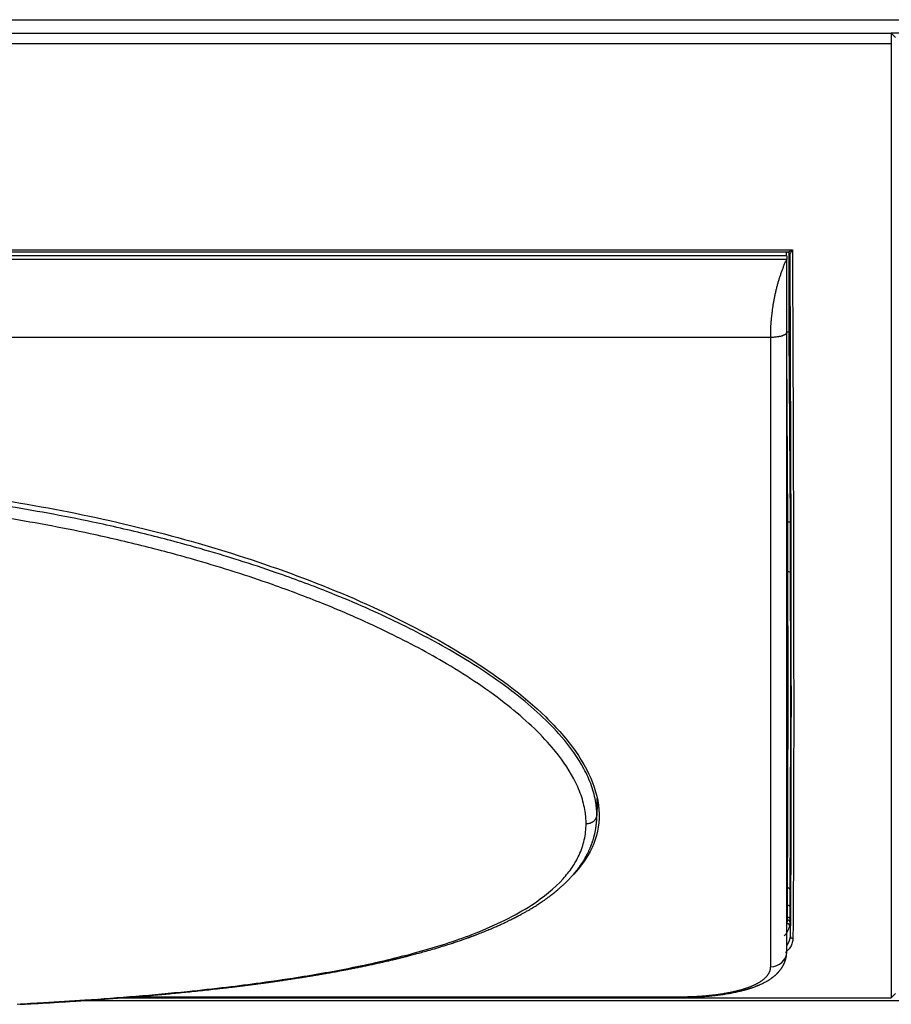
# Model space of a CAD drawing. Header units: millimetres. Extents: x 158 to 846, y 86 to 749.
# Tile 7 of 95: x 217 to 233, y 86 to 104. Entities that reach past the tile are written whole.
import ezdxf

# ---------------------------------------------------------------- set-up
doc = ezdxf.new("R2010")
doc.units = ezdxf.units.MM
doc.layers.add('1', color=7, linetype='CONTINUOUS', true_color=0xffffff)

msp = doc.modelspace()

# ---------------------------------------------------------------- linework, layer by layer
at = {"layer": '1', "color": 252, "linetype": 'Continuous'}
for p, q in [((175.177, 104.133), (247.157, 104.133)), ((233.037, 103.681), (189.297, 103.681)), ((191.141, 99.839), (231.192, 99.839)), ((231.143, 99.755), (231.143, 99.753)), ((231.087, 99.662), (191.247, 99.662)), ((231.155, 94.757), (231.134, 98.3)), ((191.547, 98.212), (230.787, 98.212)), ((231.105, 94.76), (231.086, 97.971)), ((231.105, 94.76), (231.087, 94.76)), ((231.109, 93.835), (231.087, 93.835)), ((227.552, 89.608), (227.545, 89.29)), ((231.087, 87.937), (231.1, 87.937)), ((231.099, 87.615), (231.087, 87.615)), ((231.099, 87.39), (231.099, 87.615)), ((231.149, 87.355), (231.149, 87.579)), ((231.087, 87.39), (231.099, 87.39)), ((231.093, 87.272), (231.087, 87.272)), ((231.149, 87.294), (231.152, 87.041)), ((218.65, 85.884), (233.037, 85.884)), ((218.918, 85.906), (229.087, 85.906)), ((229.087, 85.896), (229.087, 85.906))]:
    msp.add_line(p, q, dxfattribs=at)
at = {"layer": '1', "color": 7, "linetype": 'Continuous'}
for p, q in [((189.297, 103.883), (233.037, 103.883)), ((233.286, 103.883), (233.036, 103.883)), ((233.117, 103.803), (233.037, 103.883)), ((233.037, 103.883), (233.037, 103.681)), ((233.037, 103.681), (233.037, 85.884)), ((191.238, 99.8), (231.095, 99.8)), ((231.094, 99.8), (231.094, 99.8)), ((231.143, 99.753), (231.143, 99.754)), ((231.143, 99.753), (231.143, 99.752)), ((231.087, 99.731), (191.247, 99.731)), ((231.087, 99.731), (231.087, 99.662)), ((227.544, 89.251), (227.544, 89.257)), ((231.086, 86.743), (231.087, 86.748)), ((233.037, 85.884), (233.117, 85.964)), ((247.157, 85.833), (217.939, 85.833)), ((218.65, 85.884), (233.037, 85.884)), ((218.793, 85.896), (229.087, 85.896)), ((233.037, 85.884), (233.037, 85.884))]:
    msp.add_line(p, q, dxfattribs=at)
for centre, major_axis, ratio, start_param, end_param in [((231.084, 98.299), (-0.05, -0.0003), 0.052335, 3.147773, 4.665878), ((231.148, 98.121), (-0.001, 0.15), 0.006171, 6.283147, 9.42474), ((231.148, 98.121), (-0.001, 0.15), 0.006171, 3.141555, 6.283147), ((231.109, 93.806), (-0.05, -0.0001), 0.580844, 3.149154, 4.711362), ((231.099, 87.579), (-0.05, 0), 0.707107, 3.150335, 4.712389), ((231.099, 87.355), (-0.05, 0), 0.707107, 3.150319, 4.712389), ((231.2, 87.04), (0.05, -0.0005), 0.938243, 3.159435, 4.7223)]:
    msp.add_ellipse(centre, major_axis=major_axis, ratio=ratio, start_param=start_param, end_param=end_param, dxfattribs=at)
at = {"layer": '1', "color": 252, "linetype": 'Continuous'}
msp.add_ellipse((230.787, 86.748), major_axis=(-0.3, 0), ratio=0.936354, start_param=1.570796, end_param=3.123576, dxfattribs=at)
for points in [[(231.081, 99.74), (231.081, 99.762), (231.081, 99.783), (231.081, 99.803)], [(227.544, 89.257), (227.544, 89.268), (227.545, 89.279), (227.545, 89.29)], [(231.149, 87.579), (231.149, 87.613), (231.149, 87.675), (231.149, 87.759), (231.149, 87.832), (231.15, 87.873), (231.15, 87.891)], [(231.083, 87.239), (231.087, 87.25), (231.09, 87.261), (231.093, 87.272)], [(231.152, 87.041), (231.151, 86.979), (231.129, 86.92), (231.086, 86.864)], [(229.087, 85.906), (229.097, 85.906), (229.118, 85.906), (229.15, 85.906), (229.181, 85.906), (229.213, 85.907), (229.245, 85.908), (229.276, 85.909), (229.308, 85.91), (229.339, 85.911), (229.37, 85.912), (229.402, 85.914), (229.433, 85.916), (229.464, 85.918), (229.495, 85.92), (229.526, 85.922), (229.557, 85.925), (229.587, 85.927), (229.618, 85.93), (229.648, 85.933), (229.678, 85.936), (229.708, 85.94), (229.738, 85.943), (229.768, 85.947), (229.797, 85.951), (229.826, 85.955), (229.855, 85.959), (229.884, 85.963), (229.913, 85.968), (229.941, 85.973), (229.969, 85.978), (229.997, 85.983), (230.024, 85.988), (230.051, 85.994), (230.078, 85.999), (230.104, 86.005), (230.131, 86.011), (230.156, 86.017), (230.182, 86.024), (230.207, 86.03), (230.232, 86.037), (230.256, 86.044), (230.28, 86.051), (230.303, 86.059), (230.326, 86.066), (230.349, 86.074), (230.371, 86.082), (230.393, 86.09), (230.414, 86.098), (230.434, 86.107), (230.455, 86.115), (230.474, 86.124), (230.493, 86.133), (230.512, 86.142), (230.53, 86.151), (230.548, 86.161), (230.564, 86.17), (230.581, 86.18), (230.597, 86.19), (230.612, 86.2), (230.627, 86.211), (230.641, 86.221), (230.654, 86.232), (230.667, 86.242), (230.679, 86.253), (230.69, 86.264), (230.701, 86.275), (230.712, 86.286), (230.721, 86.298), (230.73, 86.309), (230.739, 86.321), (230.746, 86.333), (230.753, 86.344), (230.76, 86.356), (230.765, 86.368), (230.77, 86.38), (230.775, 86.393), (230.778, 86.405), (230.781, 86.417), (230.784, 86.43), (230.785, 86.442), (230.786, 86.455), (230.787, 86.463), (230.787, 86.467)]]:
    msp.add_open_spline(points, degree=3, dxfattribs=at)
for points, knots in [([(231.094, 99.8), (231.095, 99.8), (231.096, 99.8), (231.107, 99.802), (231.132, 99.811), (231.163, 99.825), (231.184, 99.835), (231.192, 99.839)], [0, 0, 0, 0, 0.026866, 0.139396, 0.428538, 0.762057, 1, 1, 1, 1]), ([(231.13, 99.525), (231.13, 99.561), (231.131, 99.641), (231.131, 99.731), (231.131, 99.783), (231.131, 99.8)], [0, 0, 0, 0, 0.317826, 0.755451, 1, 1, 1, 1]), ([(231.143, 99.752), (231.145, 99.752), (231.153, 99.766), (231.171, 99.799), (231.182, 99.818), (231.192, 99.839)], [0, 0, 0, 0, 0.474551, 0.474551, 1, 1, 1, 1]), ([(231.192, 99.839), (231.193, 99.629), (231.195, 99.211), (231.198, 98.592), (231.2, 97.983), (231.203, 97.385), (231.205, 96.798), (231.207, 96.223), (231.21, 95.178), (231.214, 93.718), (231.216, 91.954), (231.216, 90.375), (231.214, 89.231), (231.211, 88.43), (231.209, 87.89), (231.206, 87.403), (231.203, 87.131), (231.202, 86.995)], [0, 0, 0, 0, 0.036316, 0.072435, 0.108359, 0.144087, 0.179618, 0.214954, 0.250093, 0.375547, 0.500025, 0.624833, 0.749954, 0.811849, 0.874155, 0.936872, 1, 1, 1, 1]), ([(231.134, 98.3), (231.134, 98.374), (231.133, 98.522), (231.132, 98.742), (231.131, 98.949), (231.131, 99.144), (231.13, 99.321), (231.13, 99.426), (231.13, 99.474)], [0, 0, 0, 0, 0.168619, 0.337238, 0.505857, 0.674476, 0.843095, 1, 1, 1, 1]), ([(230.787, 86.467), (230.787, 87.449), (230.787, 89.031), (230.787, 93.082), (230.787, 95.548), (230.787, 98.212)], [0, 0, 0, 0, 0.5, 0.5, 1, 1, 1, 1]), ([(227.545, 89.29), (227.544, 89.329), (227.542, 89.406), (227.52, 89.59), (227.455, 89.843), (227.268, 90.26), (226.844, 90.854), (226.025, 91.602), (224.944, 92.316), (223.749, 92.944), (222.637, 93.427), (221.656, 93.792), (220.863, 94.054), (220.067, 94.293), (219.16, 94.534), (218.213, 94.751), (217.32, 94.927), (216.422, 95.08), (215.329, 95.234), (213.952, 95.376), (212.724, 95.447), (211.769, 95.473), (211.367, 95.475), (211.167, 95.476)], [0, 0, 0, 0, 0.009485, 0.018973, 0.04442, 0.069866, 0.118779, 0.189809, 0.268628, 0.335147, 0.407717, 0.460247, 0.498606, 0.537289, 0.588786, 0.643004, 0.686346, 0.728059, 0.782244, 0.854718, 0.938861, 0.96943, 1, 1, 1, 1]), ([(227.345, 89.136), (227.344, 89.173), (227.343, 89.247), (227.321, 89.424), (227.26, 89.667), (227.081, 90.07), (226.674, 90.65), (225.879, 91.387), (224.824, 92.094), (223.649, 92.721), (222.552, 93.204), (221.582, 93.569), (220.797, 93.833), (220.008, 94.073), (219.109, 94.315), (218.169, 94.533), (217.282, 94.71), (216.39, 94.864), (215.304, 95.019), (213.936, 95.163), (212.715, 95.234), (211.766, 95.26), (211.366, 95.262), (211.167, 95.263)], [0, 0, 0, 0, 0.009203, 0.018405, 0.043164, 0.067921, 0.115848, 0.186052, 0.264547, 0.331084, 0.403857, 0.456613, 0.495165, 0.534062, 0.585868, 0.640435, 0.684069, 0.726071, 0.780641, 0.853641, 0.938406, 0.969203, 1, 1, 1, 1]), ([(231.109, 93.835), (231.109, 93.888), (231.108, 93.995), (231.108, 94.171), (231.107, 94.358), (231.106, 94.556), (231.105, 94.691), (231.105, 94.76)], [0, 0, 0, 0, 0.192673, 0.389009, 0.589009, 0.792673, 1, 1, 1, 1]), ([(231.1, 87.937), (231.1, 88.028), (231.102, 88.211), (231.104, 88.517), (231.106, 88.844), (231.107, 89.193), (231.108, 89.565), (231.109, 89.957), (231.11, 90.474), (231.111, 91.14), (231.111, 91.98), (231.11, 92.875), (231.109, 93.515), (231.109, 93.835)], [0, 0, 0, 0, 0.072154, 0.144067, 0.215741, 0.287176, 0.35837, 0.429325, 0.50004, 0.62491, 0.74986, 0.87489, 1, 1, 1, 1]), ([(231.166, 91.298), (231.166, 91.1), (231.166, 90.632), (231.165, 89.935), (231.164, 89.222), (231.162, 88.572), (231.159, 87.989), (231.156, 87.474), (231.153, 87.178), (231.152, 87.041)], [0, 0, 0, 0, 0.105333, 0.254444, 0.403555, 0.552666, 0.701778, 0.850889, 1, 1, 1, 1]), ([(231.15, 87.891), (231.151, 88.045), (231.153, 88.379), (231.156, 88.956), (231.159, 89.605), (231.16, 90.323), (231.161, 90.859), (231.161, 91.144), (231.161, 91.158)], [0, 0, 0, 0, 0.197961, 0.395922, 0.593883, 0.791844, 0.989805, 1, 1, 1, 1]), ([(216.732, 85.77), (216.898, 85.779), (217.322, 85.802), (218.063, 85.849), (218.957, 85.916), (219.838, 85.997), (220.61, 86.082), (221.336, 86.174), (222.173, 86.298), (223.189, 86.484), (224.268, 86.742), (225.364, 87.1), (226.275, 87.539), (226.829, 87.988), (227.09, 88.317), (227.203, 88.514), (227.273, 88.688), (227.314, 88.834), (227.34, 88.983), (227.343, 89.085), (227.345, 89.136)], [0, 0, 0, 0, 0.03648, 0.093524, 0.16451, 0.236591, 0.2927, 0.341582, 0.404966, 0.490071, 0.587408, 0.677788, 0.787944, 0.867524, 0.898009, 0.928493, 0.946369, 0.964245, 0.982122, 1, 1, 1, 1]), ([(231.099, 87.615), (231.099, 87.658), (231.099, 87.745), (231.099, 87.854), (231.099, 87.909), (231.1, 87.937)], [0, 0, 0, 0, 0.330521, 0.663855, 1, 1, 1, 1]), ([(231.038, 87.043), (231.064, 87.069), (231.112, 87.127), (231.132, 87.189), (231.143, 87.223)], [0, 0, 0, 0, 0.466982, 1, 1, 1, 1]), ([(231.202, 86.995), (231.199, 86.968), (231.194, 86.915), (231.159, 86.838), (231.113, 86.778), (231.076, 86.743), (231.063, 86.731)], [0, 0, 0, 0, 0.283059, 0.567583, 0.855074, 1, 1, 1, 1])]:
    msp.add_open_spline(points, degree=3, knots=knots, dxfattribs=at)
at = {"layer": '1', "color": 7, "linetype": 'Continuous'}
for points, knots in [([(231.096, 99.8), (231.098, 99.8), (231.104, 99.8), (231.113, 99.797), (231.12, 99.793), (231.125, 99.789), (231.131, 99.784), (231.137, 99.776), (231.142, 99.765), (231.143, 99.757), (231.143, 99.752)], [0, 0, 0, 0, 0.111979, 0.246017, 0.350603, 0.427886, 0.527217, 0.659435, 0.819979, 1, 1, 1, 1]), ([(231.143, 99.753), (231.145, 99.37), (231.148, 98.611), (231.152, 97.495), (231.156, 96.407), (231.16, 95.351), (231.162, 94.332), (231.164, 93.354), (231.166, 92.421), (231.166, 91.746), (231.166, 91.38), (231.166, 91.298)], [0, 0, 0, 0, 0.120575, 0.24115, 0.361725, 0.4823, 0.602875, 0.72345, 0.844025, 0.9646, 1, 1, 1, 1]), ([(231.13, 99.474), (231.13, 99.477), (231.13, 99.495), (231.13, 99.512), (231.13, 99.525)], [0, 0, 0, 0, 0.202411, 1, 1, 1, 1]), ([(211.167, 95.585), (212.573, 95.585), (213.977, 95.499), (216.756, 95.153), (218.135, 94.894), (220.824, 94.186), (222.142, 93.736), (223.974, 92.9), (224.559, 92.595), (225.658, 91.913), (226.169, 91.537), (226.803, 90.921), (226.992, 90.706), (227.299, 90.269), (227.42, 90.042), (227.571, 89.591), (227.601, 89.37), (227.56, 88.936), (227.491, 88.734), (227.298, 88.404), (227.194, 88.272), (227.072, 88.149)], [0, 0, 0, 0, 0.192864, 0.192864, 0.385727, 0.385727, 0.578591, 0.578591, 0.675023, 0.675023, 0.771455, 0.771455, 0.819671, 0.819671, 0.867887, 0.867887, 0.916103, 0.916103, 0.964319, 0.964319, 1, 1, 1, 1]), ([(231.161, 91.158), (231.161, 91.417), (231.161, 91.965), (231.16, 92.85), (231.159, 93.482), (231.159, 93.806)], [0, 0, 0, 0, 0.321689, 0.660844, 1, 1, 1, 1]), ([(216.782, 85.765), (216.808, 85.767), (216.862, 85.769), (216.976, 85.776), (217.122, 85.783), (217.297, 85.793), (217.467, 85.803), (217.633, 85.814), (217.783, 85.823), (217.919, 85.832), (218.039, 85.84), (218.158, 85.848), (218.276, 85.856), (218.411, 85.866), (218.564, 85.878), (218.734, 85.891), (218.902, 85.904), (219.068, 85.918), (219.233, 85.932), (219.391, 85.946), (219.542, 85.96), (219.689, 85.974), (219.839, 85.989), (219.993, 86.004), (220.149, 86.021), (220.309, 86.038), (220.445, 86.053), (220.555, 86.066), (220.639, 86.075), (220.721, 86.085), (220.799, 86.094), (220.874, 86.104), (220.95, 86.113), (221.025, 86.122), (221.101, 86.132), (221.171, 86.141), (221.226, 86.149), (221.265, 86.154), (221.291, 86.157), (221.314, 86.16), (221.335, 86.163), (221.352, 86.166), (221.366, 86.167), (221.375, 86.169), (221.382, 86.17), (221.388, 86.171), (221.397, 86.172), (221.409, 86.173), (221.423, 86.175), (221.438, 86.177), (221.454, 86.18), (221.477, 86.183), (221.508, 86.187), (221.547, 86.193), (221.59, 86.199), (221.635, 86.205), (221.683, 86.212), (221.734, 86.22), (221.805, 86.23), (221.893, 86.244), (221.997, 86.26), (222.097, 86.276), (222.193, 86.291), (222.284, 86.306), (222.36, 86.319), (222.42, 86.33), (222.467, 86.338), (222.514, 86.346), (222.564, 86.355), (222.616, 86.364), (222.674, 86.375), (222.738, 86.387), (222.81, 86.4), (222.884, 86.414), (222.963, 86.429), (223.045, 86.446), (223.13, 86.463), (223.218, 86.481), (223.295, 86.497), (223.358, 86.511), (223.405, 86.521), (223.451, 86.531), (223.494, 86.541), (223.534, 86.55), (223.577, 86.559), (223.62, 86.569), (223.664, 86.579), (223.703, 86.588), (223.736, 86.596), (223.763, 86.603), (223.784, 86.608), (223.802, 86.612), (223.817, 86.616), (223.832, 86.619), (223.848, 86.623), (223.868, 86.628), (223.892, 86.634), (223.917, 86.64), (223.945, 86.647), (223.977, 86.655), (224.013, 86.665), (224.054, 86.675), (224.097, 86.686), (224.143, 86.699), (224.192, 86.712), (224.266, 86.731), (224.362, 86.758), (224.491, 86.795), (224.626, 86.836), (224.737, 86.87), (224.813, 86.895), (224.857, 86.909), (224.9, 86.923), (224.941, 86.937), (224.981, 86.95), (225.017, 86.963), (225.05, 86.975), (225.081, 86.985), (225.108, 86.995), (225.131, 87.003), (225.152, 87.011), (225.17, 87.017), (225.186, 87.023), (225.201, 87.028), (225.215, 87.034), (225.229, 87.039), (225.245, 87.045), (225.264, 87.052), (225.286, 87.06), (225.31, 87.069), (225.336, 87.08), (225.371, 87.093), (225.414, 87.11), (225.462, 87.129), (225.509, 87.149), (225.566, 87.172), (225.633, 87.201), (225.708, 87.234), (225.779, 87.266), (225.835, 87.292), (225.877, 87.312), (225.904, 87.326), (225.929, 87.338), (225.95, 87.348), (225.968, 87.357), (225.983, 87.365), (225.995, 87.371), (226.003, 87.375), (226.009, 87.378), (226.015, 87.381), (226.023, 87.385), (226.033, 87.39), (226.046, 87.397), (226.077, 87.413), (226.112, 87.432), (226.149, 87.452), (226.173, 87.465), (226.197, 87.479), (226.222, 87.493), (226.249, 87.508), (226.278, 87.525), (226.31, 87.544), (226.344, 87.564), (226.38, 87.587), (226.41, 87.606), (226.433, 87.62), (226.448, 87.63), (226.461, 87.639), (226.473, 87.647), (226.484, 87.654), (226.493, 87.66), (226.5, 87.665), (226.506, 87.669), (226.512, 87.672), (226.52, 87.678), (226.532, 87.686), (226.548, 87.697), (226.567, 87.71), (226.588, 87.725), (226.615, 87.745), (226.649, 87.769), (226.687, 87.798), (226.722, 87.825), (226.753, 87.85), (226.783, 87.874), (226.807, 87.894), (226.826, 87.91), (226.841, 87.923), (226.855, 87.936), (226.869, 87.948), (226.884, 87.961), (226.899, 87.975), (226.915, 87.99), (226.933, 88.007), (226.952, 88.025), (226.971, 88.043), (226.989, 88.062), (227.008, 88.08), (227.026, 88.099), (227.043, 88.118), (227.06, 88.136), (227.075, 88.153), (227.089, 88.168), (227.101, 88.182), (227.113, 88.195), (227.125, 88.21), (227.139, 88.227), (227.156, 88.248), (227.174, 88.271), (227.19, 88.292), (227.204, 88.31), (227.215, 88.325), (227.225, 88.339), (227.234, 88.351), (227.242, 88.362), (227.247, 88.371), (227.252, 88.378), (227.257, 88.384), (227.261, 88.391), (227.266, 88.398), (227.272, 88.407), (227.279, 88.419), (227.289, 88.433), (227.301, 88.452), (227.314, 88.475), (227.329, 88.5), (227.345, 88.529), (227.36, 88.556), (227.374, 88.584), (227.387, 88.61), (227.399, 88.634), (227.409, 88.656), (227.418, 88.678), (227.426, 88.698), (227.433, 88.714), (227.438, 88.727), (227.443, 88.739), (227.448, 88.752), (227.453, 88.767), (227.459, 88.783), (227.464, 88.8), (227.471, 88.819), (227.477, 88.839), (227.484, 88.861), (227.489, 88.88), (227.493, 88.895), (227.496, 88.907), (227.499, 88.917), (227.502, 88.928), (227.505, 88.942), (227.509, 88.962), (227.515, 88.987), (227.52, 89.014), (227.524, 89.039), (227.528, 89.059), (227.53, 89.078), (227.532, 89.091), (227.533, 89.1), (227.534, 89.107), (227.535, 89.115), (227.536, 89.124), (227.537, 89.135), (227.538, 89.148), (227.54, 89.168), (227.542, 89.194), (227.544, 89.223), (227.544, 89.243), (227.544, 89.251)], [0, 0, 0, 0, 0.005772, 0.01183, 0.02498, 0.03781, 0.05032, 0.062509, 0.074378, 0.083479, 0.092383, 0.101119, 0.109796, 0.118421, 0.131163, 0.143791, 0.156307, 0.16871, 0.181001, 0.193261, 0.204027, 0.215061, 0.226366, 0.23794, 0.249783, 0.261896, 0.274278, 0.280739, 0.287209, 0.293452, 0.299444, 0.305186, 0.310676, 0.316826, 0.322628, 0.328081, 0.333187, 0.335226, 0.337205, 0.339085, 0.340698, 0.342023, 0.343061, 0.343811, 0.344169, 0.344646, 0.34535, 0.34628, 0.3474, 0.348585, 0.349825, 0.351122, 0.353942, 0.356994, 0.360279, 0.363796, 0.367546, 0.371529, 0.375681, 0.384145, 0.392307, 0.400165, 0.40772, 0.414971, 0.421919, 0.425678, 0.429341, 0.433069, 0.437013, 0.441171, 0.445545, 0.450976, 0.456706, 0.462736, 0.469065, 0.475693, 0.482621, 0.489849, 0.497376, 0.501428, 0.505362, 0.509103, 0.512651, 0.516005, 0.519167, 0.523159, 0.526793, 0.53007, 0.532989, 0.535032, 0.536851, 0.538381, 0.539593, 0.540629, 0.541983, 0.543712, 0.545705, 0.54788, 0.550235, 0.552772, 0.555962, 0.559398, 0.56308, 0.56701, 0.571187, 0.575585, 0.585958, 0.596195, 0.609027, 0.621639, 0.625557, 0.629454, 0.633329, 0.637157, 0.640747, 0.644058, 0.64709, 0.649843, 0.652318, 0.654513, 0.656397, 0.658011, 0.659418, 0.660956, 0.662065, 0.663335, 0.664852, 0.666614, 0.668624, 0.670879, 0.673382, 0.676131, 0.68078, 0.68537, 0.689867, 0.694269, 0.701898, 0.709228, 0.71626, 0.722992, 0.726116, 0.728925, 0.731417, 0.733593, 0.735452, 0.736995, 0.738221, 0.73913, 0.739535, 0.740108, 0.740927, 0.741994, 0.743307, 0.744775, 0.751746, 0.754284, 0.756832, 0.759389, 0.761992, 0.764863, 0.768042, 0.771527, 0.77532, 0.779359, 0.783697, 0.785483, 0.787227, 0.788778, 0.790132, 0.79149, 0.792569, 0.793369, 0.793934, 0.794583, 0.795386, 0.796907, 0.798786, 0.801021, 0.803564, 0.806124, 0.811063, 0.815887, 0.820095, 0.824194, 0.827989, 0.831423, 0.833573, 0.835564, 0.837482, 0.839342, 0.841211, 0.843324, 0.845558, 0.848027, 0.850713, 0.853432, 0.856134, 0.858821, 0.861492, 0.864147, 0.866759, 0.869174, 0.871331, 0.873274, 0.875015, 0.876808, 0.879315, 0.882079, 0.885146, 0.888524, 0.890417, 0.892396, 0.894309, 0.895956, 0.897338, 0.898452, 0.899301, 0.900031, 0.900893, 0.901891, 0.903023, 0.90429, 0.90651, 0.908894, 0.911436, 0.914799, 0.918242, 0.921652, 0.925021, 0.928358, 0.930986, 0.933622, 0.936251, 0.938626, 0.940664, 0.941919, 0.943236, 0.944746, 0.946447, 0.94834, 0.950323, 0.952252, 0.954816, 0.957277, 0.959554, 0.961486, 0.962432, 0.963461, 0.964737, 0.96626, 0.968021, 0.97144, 0.974566, 0.977109, 0.979412, 0.981398, 0.983044, 0.983833, 0.984514, 0.985303, 0.98633, 0.987596, 0.9891, 0.990842, 0.994224, 0.997539, 1, 1, 1, 1]), ([(229.087, 85.896), (229.111, 85.896), (229.16, 85.896), (229.232, 85.897), (229.301, 85.899), (229.369, 85.902), (229.435, 85.905), (229.502, 85.909), (229.57, 85.914), (229.639, 85.92), (229.705, 85.927), (229.771, 85.934), (229.836, 85.942), (229.899, 85.951), (229.959, 85.96), (230.015, 85.97), (230.067, 85.979), (230.116, 85.989), (230.161, 85.999), (230.2, 86.008), (230.234, 86.016), (230.263, 86.023), (230.29, 86.03), (230.314, 86.037), (230.337, 86.043), (230.358, 86.049), (230.376, 86.055), (230.391, 86.059), (230.401, 86.063), (230.408, 86.065), (230.411, 86.066), (230.414, 86.067), (230.417, 86.068), (230.422, 86.069), (230.429, 86.072), (230.443, 86.076), (230.461, 86.083), (230.482, 86.09), (230.501, 86.097), (230.519, 86.104), (230.536, 86.111), (230.553, 86.118), (230.571, 86.125), (230.594, 86.135), (230.621, 86.148), (230.652, 86.163), (230.681, 86.178), (230.705, 86.191), (230.724, 86.202), (230.738, 86.21), (230.751, 86.218), (230.765, 86.227), (230.779, 86.236), (230.792, 86.245), (230.803, 86.253), (230.812, 86.26), (230.82, 86.266), (230.827, 86.271), (230.832, 86.275), (230.839, 86.28), (230.846, 86.286), (230.855, 86.293), (230.864, 86.301), (230.872, 86.308), (230.88, 86.315), (230.887, 86.321), (230.895, 86.329), (230.903, 86.337), (230.911, 86.344), (230.916, 86.35), (230.921, 86.355), (230.925, 86.359), (230.93, 86.364), (230.935, 86.37), (230.941, 86.377), (230.947, 86.384), (230.953, 86.391), (230.958, 86.397), (230.963, 86.403), (230.967, 86.409), (230.972, 86.415), (230.978, 86.423), (230.984, 86.431), (230.99, 86.44), (230.995, 86.448), (231, 86.457), (231.006, 86.465), (231.012, 86.475), (231.018, 86.486), (231.023, 86.496), (231.028, 86.505), (231.032, 86.513), (231.036, 86.523), (231.041, 86.532), (231.045, 86.541), (231.048, 86.55), (231.052, 86.559), (231.055, 86.567), (231.057, 86.574), (231.06, 86.583), (231.063, 86.593), (231.067, 86.604), (231.07, 86.615), (231.072, 86.625), (231.074, 86.634), (231.076, 86.643), (231.078, 86.653), (231.08, 86.663), (231.081, 86.674), (231.083, 86.683), (231.083, 86.691), (231.084, 86.698), (231.085, 86.706), (231.086, 86.717), (231.086, 86.729), (231.086, 86.738), (231.086, 86.743)], [0, 0, 0, 0, 0.024179, 0.047786, 0.070827, 0.093304, 0.11522, 0.136578, 0.161035, 0.18472, 0.207634, 0.229778, 0.254004, 0.277231, 0.299457, 0.320678, 0.340892, 0.360094, 0.37828, 0.395446, 0.408442, 0.420781, 0.432431, 0.443083, 0.452655, 0.462525, 0.470894, 0.477757, 0.483112, 0.485025, 0.486634, 0.487937, 0.488967, 0.490923, 0.494425, 0.499474, 0.509868, 0.520057, 0.529503, 0.538205, 0.546457, 0.555024, 0.563946, 0.573225, 0.590731, 0.607143, 0.62327, 0.639546, 0.647874, 0.656032, 0.664033, 0.671905, 0.680499, 0.690214, 0.696146, 0.701909, 0.706975, 0.711341, 0.715006, 0.718457, 0.723531, 0.729734, 0.736403, 0.742154, 0.746942, 0.751622, 0.757403, 0.764297, 0.769623, 0.773933, 0.777225, 0.780015, 0.78341, 0.787675, 0.792791, 0.797889, 0.80251, 0.806654, 0.810325, 0.813886, 0.818513, 0.823336, 0.828573, 0.834274, 0.839644, 0.844382, 0.849233, 0.855647, 0.862732, 0.86837, 0.872776, 0.877617, 0.883162, 0.888229, 0.893793, 0.899071, 0.903469, 0.907276, 0.911282, 0.915561, 0.920932, 0.9271, 0.933328, 0.938516, 0.942944, 0.947325, 0.952034, 0.957573, 0.963485, 0.96867, 0.971647, 0.974996, 0.979506, 0.985177, 0.992009, 1, 1, 1, 1])]:
    msp.add_open_spline(points, degree=3, knots=knots, dxfattribs=at)
for points, degree in [([(230.787, 98.212), (230.787, 98.222), (230.787, 98.243), (230.787, 98.274), (230.788, 98.305), (230.789, 98.337), (230.79, 98.368), (230.791, 98.4), (230.793, 98.432), (230.795, 98.464), (230.798, 98.496), (230.8, 98.528), (230.803, 98.56), (230.806, 98.592), (230.81, 98.625), (230.814, 98.657), (230.818, 98.69), (230.822, 98.722), (230.826, 98.755), (230.831, 98.787), (230.836, 98.82), (230.842, 98.852), (230.848, 98.885), (230.854, 98.918), (230.86, 98.95), (230.866, 98.982), (230.873, 99.015), (230.88, 99.047), (230.888, 99.079), (230.896, 99.112), (230.904, 99.144), (230.912, 99.176), (230.92, 99.207), (230.929, 99.239), (230.939, 99.271), (230.948, 99.302), (230.958, 99.333), (230.968, 99.364), (230.979, 99.395), (230.989, 99.426), (231, 99.456), (231.012, 99.486), (231.023, 99.516), (231.035, 99.546), (231.048, 99.576), (231.06, 99.605), (231.073, 99.634), (231.082, 99.653), (231.087, 99.662)], 3), ([(231.087, 98.303), (231.087, 98.312), (231.087, 98.329), (231.087, 98.354), (231.087, 98.38), (231.087, 98.406), (231.087, 98.432), (231.087, 98.457), (231.087, 98.483), (231.087, 98.51), (231.087, 98.536), (231.087, 98.562), (231.087, 98.589), (231.087, 98.616), (231.087, 98.642), (231.087, 98.669), (231.087, 98.697), (231.087, 98.724), (231.087, 98.752), (231.087, 98.779), (231.087, 98.807), (231.087, 98.836), (231.087, 98.864), (231.087, 98.893), (231.087, 98.921), (231.087, 98.951), (231.087, 98.98), (231.087, 99.01), (231.087, 99.039), (231.087, 99.069), (231.087, 99.1), (231.087, 99.131), (231.087, 99.161), (231.087, 99.193), (231.087, 99.224), (231.087, 99.256), (231.087, 99.288), (231.087, 99.321), (231.087, 99.353), (231.087, 99.386), (231.087, 99.42), (231.087, 99.453), (231.087, 99.488), (231.087, 99.522), (231.087, 99.556), (231.087, 99.591), (231.087, 99.627), (231.087, 99.65), (231.087, 99.662)], 3), ([(231.087, 86.748), (231.087, 86.771), (231.087, 86.818), (231.087, 86.891), (231.087, 86.965), (231.087, 87.042), (231.087, 87.121), (231.087, 87.201), (231.087, 87.284), (231.087, 87.368), (231.087, 87.454), (231.087, 87.543), (231.087, 87.633), (231.087, 87.725), (231.087, 87.819), (231.087, 87.915), (231.087, 88.012), (231.087, 88.112), (231.087, 88.214), (231.087, 88.317), (231.087, 88.422), (231.087, 88.529), (231.087, 88.638), (231.087, 88.748), (231.087, 88.86), (231.087, 88.975), (231.087, 89.09), (231.087, 89.208), (231.087, 89.327), (231.087, 89.448), (231.087, 89.571), (231.087, 89.695), (231.087, 89.821), (231.087, 89.949), (231.087, 90.078), (231.087, 90.209), (231.087, 90.342), (231.087, 90.476), (231.087, 90.611), (231.087, 90.749), (231.087, 90.887), (231.087, 91.028), (231.087, 91.17), (231.087, 91.313), (231.087, 91.458), (231.087, 91.604), (231.087, 91.752), (231.087, 91.901), (231.087, 92.051), (231.087, 92.203), (231.087, 92.356), (231.087, 92.511), (231.087, 92.667), (231.087, 92.824), (231.087, 92.983), (231.087, 93.143), (231.087, 93.304), (231.087, 93.466), (231.087, 93.63), (231.087, 93.794), (231.087, 93.96), (231.087, 94.127), (231.087, 94.296), (231.087, 94.465), (231.087, 94.635), (231.087, 94.807), (231.087, 94.98), (231.087, 95.153), (231.087, 95.328), (231.087, 95.504), (231.087, 95.68), (231.087, 95.858), (231.087, 96.037), (231.087, 96.216), (231.087, 96.397), (231.087, 96.578), (231.087, 96.76), (231.087, 96.943), (231.087, 97.128), (231.087, 97.302), (231.087, 97.459), (231.087, 97.599), (231.087, 97.724), (231.087, 97.835), (231.087, 97.934), (231.087, 98.023), (231.087, 98.103), (231.087, 98.176), (231.087, 98.242), (231.087, 98.284), (231.087, 98.303)], 3), ([(231.159, 93.806), (231.159, 93.861), (231.158, 93.974), (231.158, 94.16), (231.157, 94.355), (231.156, 94.557), (231.155, 94.69), (231.155, 94.757)], 3), ([(227.545, 89.258), (227.548, 89.432), (227.552, 89.606)], 2), ([(227.568, 89.516), (227.563, 89.472), (227.556, 89.428), (227.547, 89.385)], 3), ([(231.093, 87.272), (231.095, 87.28), (231.098, 87.298), (231.099, 87.322), (231.099, 87.335)], 3), ([(231.099, 87.335), (231.099, 87.343), (231.099, 87.361), (231.099, 87.38), (231.099, 87.39)], 3), ([(231.143, 87.223), (231.145, 87.231), (231.148, 87.252), (231.149, 87.279), (231.149, 87.294)], 3), ([(231.149, 87.294), (231.149, 87.303), (231.149, 87.323), (231.149, 87.344), (231.149, 87.355)], 3)]:
    msp.add_open_spline(points, degree=degree, dxfattribs=at)
at = {"layer": '1', "color": 252, "linetype": 'Continuous'}
for points, weights in [([(230.787, 98.212), (230.964, 98.212), (231.087, 98.25), (231.087, 98.303)], [1.14041115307, 0.933176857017, 0.955337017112, 1.20689163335]), ([(231.155, 94.757), (231.155, 94.759), (231.134, 94.76), (231.105, 94.76)], [1.17001099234, 0.943329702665, 0.943329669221, 1.17001089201]), ([(227.345, 89.136), (227.461, 89.136), (227.543, 89.199), (227.545, 89.29)], [1.16737162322, 0.944209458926, 0.944209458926, 1.16737162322]), ([(231.15, 87.891), (231.149, 87.918), (231.129, 87.936), (231.1, 87.937)], [1.1696081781, 0.943459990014, 0.943463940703, 1.16962003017]), ([(231.149, 87.294), (231.148, 87.318), (231.128, 87.335), (231.099, 87.335)], [1.16197279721, 0.941032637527, 0.946123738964, 1.17724610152])]:
    msp.add_rational_spline(points, weights, degree=3, dxfattribs=at)
msp.add_rational_spline([(231.143, 87.223), (231.143, 87.231), (231.141, 87.24), (231.136, 87.247), (231.128, 87.262), (231.112, 87.272), (231.093, 87.272)], [1.02189125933, 1.05068437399, 1.10788072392, 1.19348030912, 1.03060200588, 0.970561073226, 1.01335751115], degree=3, knots=[0, 0, 0, 0, 0.344496, 0.344496, 0.344496, 1, 1, 1, 1], dxfattribs=at)

doc.saveas('drawing.dxf')
